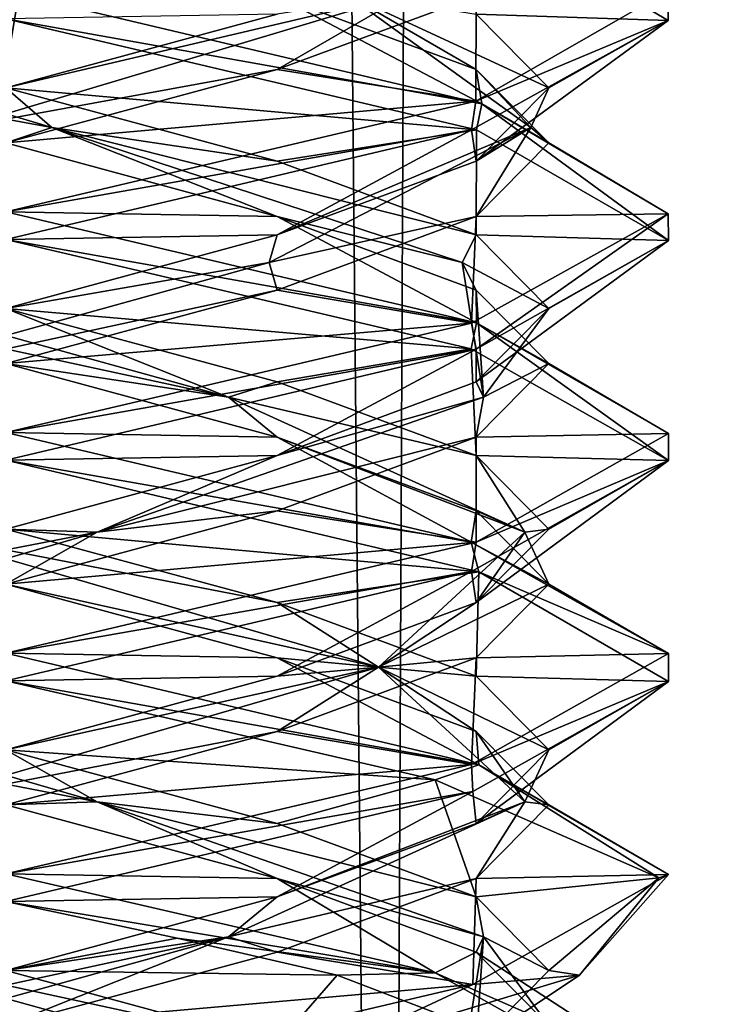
# Model space of a CAD drawing. Header units: millimetres. Extents: x -18.9 to 18.9, y -8.8 to 59.9.
# Tile 69 of 256: x 0 to 1.6, y 2.7 to 4.9. Entities that reach past the tile are written whole.
import ezdxf

# ---------------------------------------------------------------- set-up
doc = ezdxf.new("R2010")
doc.units = ezdxf.units.MM
doc.header["$LTSCALE"] = 65.185185
for name, color, linetype in [('1284', 7, 'CONTINUOUS'), ('1295', 7, 'CONTINUOUS'), ('3142', 7, 'CONTINUOUS'), ('3143', 7, 'CONTINUOUS'), ('3144', 7, 'CONTINUOUS'), ('3153', 7, 'CONTINUOUS'), ('3154', 7, 'CONTINUOUS'), ('3155', 7, 'CONTINUOUS'), ('3156', 7, 'CONTINUOUS'), ('3165', 7, 'CONTINUOUS'), ('3166', 7, 'CONTINUOUS'), ('3167', 7, 'CONTINUOUS'), ('3168', 7, 'CONTINUOUS'), ('3187', 7, 'CONTINUOUS'), ('3188', 7, 'CONTINUOUS'), ('3189', 7, 'CONTINUOUS'), ('3288', 7, 'CONTINUOUS')]:
    doc.layers.add(name, color=color, linetype=linetype)

msp = doc.modelspace()

# ---------------------------------------------------------------- linework, layer by layer
at = {"layer": '1284', "color": 7, "linetype": 'Continuous'}
for points in [[(0, 29.7897, -10.45), (0.5552, 29.6513, -10.5046), (-0.8623, -3.5, -10.5837), (0, 29.7897, -10.45)], [(-0.8623, -3.5, -10.5837), (0.5552, 29.6513, -10.5046), (0.8623, -3.5, -10.5837), (-0.8623, -3.5, -10.5837)], [(0.5552, 29.6513, -10.5046), (1.0117, 29.5867, -10.6356), (0.8623, -3.5, -10.5837), (0.5552, 29.6513, -10.5046)], [(0.8623, -3.5, -10.5837), (1.0117, 29.5867, -10.6356), (2.2698, -3.5, -11.5768), (0.8623, -3.5, -10.5837)], [(1.0117, 29.5867, -10.6356), (2.3164, 29.5009, -11.6397), (2.2698, -3.5, -11.5768), (1.0117, 29.5867, -10.6356)]]:
    msp.add_3dface(points, dxfattribs=at)
at = {"layer": '1295', "color": 7, "linetype": 'Continuous'}
for points in [[(-1.389, -3.5, 17.3445), (3.603, 26.4, 17.0228), (-2.2237, 26.4, 17.2571), (-1.389, -3.5, 17.3445)], [(-1.389, -3.5, 17.3445), (5.0224, -3.5, 16.6594), (3.603, 26.4, 17.0228), (-1.389, -3.5, 17.3445)]]:
    msp.add_3dface(points, dxfattribs=at)
at = {"layer": '3142', "color": 7, "linetype": 'Continuous'}
for points in [[(0.6147, 3.9896, -14.3647), (0, 4, -14.8), (0, 4.1562, -14.5294), (0.6147, 3.9896, -14.3647)], [(1.0538, 3.752, -14.3675), (0, 4, -14.8), (0.6147, 3.9896, -14.3647), (1.0538, 3.752, -14.3675)], [(1.0647, 3.8229, -13.9147), (1.0538, 3.752, -14.3675), (0.6147, 3.9896, -14.3647), (1.0647, 3.8229, -13.9147)], [(1.2294, 3.6562, -13.3), (1.0538, 3.752, -14.3675), (1.0647, 3.8229, -13.9147), (1.2294, 3.6562, -13.3)], [(1.5, 3.4995, -13.2977), (1.0538, 3.752, -14.3675), (1.2294, 3.6562, -13.3), (1.5, 3.4995, -13.2977)], [(1.0647, 3.4896, -12.6853), (1.5, 3.4995, -13.2977), (1.2294, 3.6562, -13.3), (1.0647, 3.4896, -12.6853)], [(0.6147, 3.3229, -12.2353), (1.0541, 3.248, -12.2329), (1.0647, 3.4896, -12.6853), (0.6147, 3.3229, -12.2353)], [(1.0541, 3.248, -12.2329), (1.5, 3.4995, -13.2977), (1.0647, 3.4896, -12.6853), (1.0541, 3.248, -12.2329)], [(0, 3.1562, -12.0706), (1.0541, 3.248, -12.2329), (0.6147, 3.3229, -12.2353), (0, 3.1562, -12.0706)], [(0, 3, -11.8), (1.0541, 3.248, -12.2329), (0, 3.1562, -12.0706), (0, 3, -11.8)]]:
    msp.add_3dface(points, dxfattribs=at)
at = {"layer": '3143', "color": 7, "linetype": 'Continuous'}
for points in [[(0.5043, 4.0799, -14.3815), (-0.6147, 4.3229, -14.3647), (-0.5966, 4.3854, -14.3334), (0.5043, 4.0799, -14.3815)], [(0.5043, 4.0799, -14.3815), (-0.5966, 4.3854, -14.3334), (0, 4.2812, -14.5294), (0.5043, 4.0799, -14.3815)], [(0, 4.1562, -14.5294), (-0.6147, 4.3229, -14.3647), (0.5043, 4.0799, -14.3815), (0, 4.1562, -14.5294)], [(0.6147, 4.1146, -14.3647), (0.5043, 4.0799, -14.3815), (0, 4.2812, -14.5294), (0.6147, 4.1146, -14.3647)], [(0.6147, 3.9896, -14.3647), (0, 4.1562, -14.5294), (0.5043, 4.0799, -14.3815), (0.6147, 3.9896, -14.3647)], [(1.0647, 3.9479, -13.9147), (0.5043, 4.0799, -14.3815), (0.6147, 4.1146, -14.3647), (1.0647, 3.9479, -13.9147)], [(1.1752, 3.7743, -13.5072), (0.6147, 3.9896, -14.3647), (0.5043, 4.0799, -14.3815), (1.1752, 3.7743, -13.5072)], [(1.1752, 3.7743, -13.5072), (0.5043, 4.0799, -14.3815), (1.0647, 3.9479, -13.9147), (1.1752, 3.7743, -13.5072)], [(1.0647, 3.8229, -13.9147), (0.6147, 3.9896, -14.3647), (1.1752, 3.7743, -13.5072), (1.0647, 3.8229, -13.9147)], [(1.2294, 3.7812, -13.3), (1.1752, 3.7743, -13.5072), (1.0647, 3.9479, -13.9147), (1.2294, 3.7812, -13.3)], [(1.2294, 3.6562, -13.3), (1.0647, 3.8229, -13.9147), (1.1752, 3.7743, -13.5072), (1.2294, 3.6562, -13.3)], [(0.8438, 3.4688, -12.4562), (1.2294, 3.6562, -13.3), (1.1752, 3.7743, -13.5072), (0.8438, 3.4688, -12.4562)], [(0.8438, 3.4688, -12.4562), (1.1752, 3.7743, -13.5072), (1.0647, 3.6146, -12.6853), (0.8438, 3.4688, -12.4562)], [(1.0647, 3.6146, -12.6853), (1.1752, 3.7743, -13.5072), (1.2294, 3.7812, -13.3), (1.0647, 3.6146, -12.6853)], [(1.0647, 3.4896, -12.6853), (1.2294, 3.6562, -13.3), (0.8438, 3.4688, -12.4562), (1.0647, 3.4896, -12.6853)], [(0.6147, 3.4479, -12.2353), (0.8438, 3.4688, -12.4562), (1.0647, 3.6146, -12.6853), (0.6147, 3.4479, -12.2353)], [(0.6147, 3.3229, -12.2353), (1.0647, 3.4896, -12.6853), (0.8438, 3.4688, -12.4562), (0.6147, 3.3229, -12.2353)], [(-0.2072, 3.1632, -12.1248), (0.6147, 3.3229, -12.2353), (0.8438, 3.4688, -12.4562), (-0.2072, 3.1632, -12.1248)], [(-0.2072, 3.1632, -12.1248), (0.8438, 3.4688, -12.4562), (0, 3.2812, -12.0706), (-0.2072, 3.1632, -12.1248)], [(0, 3.2812, -12.0706), (0.8438, 3.4688, -12.4562), (0.6147, 3.4479, -12.2353), (0, 3.2812, -12.0706)], [(0, 3.1562, -12.0706), (0.6147, 3.3229, -12.2353), (-0.2072, 3.1632, -12.1248), (0, 3.1562, -12.0706)]]:
    msp.add_3dface(points, dxfattribs=at)
at = {"layer": '3144', "color": 7, "linetype": 'Continuous'}
for points in [[(0, 4.2812, -14.5294), (0, 4.4375, -14.8), (1.0538, 4.1895, -14.3675), (0, 4.2812, -14.5294)], [(0.6147, 4.1146, -14.3647), (0, 4.2812, -14.5294), (1.0538, 4.1895, -14.3675), (0.6147, 4.1146, -14.3647)], [(1.0647, 3.9479, -13.9147), (0.6147, 4.1146, -14.3647), (1.0538, 4.1895, -14.3675), (1.0647, 3.9479, -13.9147)], [(1.5, 3.937, -13.2977), (1.0647, 3.9479, -13.9147), (1.0538, 4.1895, -14.3675), (1.5, 3.937, -13.2977)], [(1.0541, 3.6855, -12.2329), (1.0647, 3.6146, -12.6853), (1.5, 3.937, -13.2977), (1.0541, 3.6855, -12.2329)], [(1.2294, 3.7812, -13.3), (1.0647, 3.9479, -13.9147), (1.5, 3.937, -13.2977), (1.2294, 3.7812, -13.3)], [(1.0647, 3.6146, -12.6853), (1.2294, 3.7812, -13.3), (1.5, 3.937, -13.2977), (1.0647, 3.6146, -12.6853)], [(0, 3.4375, -11.8), (0.6147, 3.4479, -12.2353), (1.0541, 3.6855, -12.2329), (0, 3.4375, -11.8)], [(0.6147, 3.4479, -12.2353), (1.0647, 3.6146, -12.6853), (1.0541, 3.6855, -12.2329), (0.6147, 3.4479, -12.2353)], [(0, 3.4375, -11.8), (0, 3.2812, -12.0706), (0.6147, 3.4479, -12.2353), (0, 3.4375, -11.8)]]:
    msp.add_3dface(points, dxfattribs=at)
at = {"layer": '3153', "color": 7, "linetype": 'Continuous'}
msp.add_3dface([(1.4786, 2.4914, -13.5527), (0.6147, 2.6146, -14.3647), (0.75, 2.7708, -14.599), (1.4786, 2.4914, -13.5527)], dxfattribs=at)
at = {"layer": '3154', "color": 7, "linetype": 'Continuous'}
for points in [[(0.6147, 4.4896, -14.3647), (0, 4.5, -14.8), (0, 4.6562, -14.5294), (0.6147, 4.4896, -14.3647)], [(0, 4.5, -14.8), (0.6147, 4.4896, -14.3647), (1.0655, 4.2486, -14.3558), (0, 4.5, -14.8)], [(0.6147, 4.4896, -14.3647), (1.0647, 4.3229, -13.9147), (1.0655, 4.2486, -14.3558), (0.6147, 4.4896, -14.3647)], [(1.0647, 4.3229, -13.9147), (1.2294, 4.1562, -13.3), (1.0655, 4.2486, -14.3558), (1.0647, 4.3229, -13.9147)], [(1.0655, 4.2486, -14.3558), (1.2294, 4.1562, -13.3), (1.5, 3.9975, -13.2881), (1.0655, 4.2486, -14.3558)], [(1.2294, 4.1562, -13.3), (1.0647, 3.9896, -12.6853), (1.5, 3.9975, -13.2881), (1.2294, 4.1562, -13.3)], [(1.5, 3.9975, -13.2881), (1.0647, 3.9896, -12.6853), (1.0652, 3.7514, -12.2439), (1.5, 3.9975, -13.2881)], [(1.0647, 3.9896, -12.6853), (0.6147, 3.8229, -12.2353), (1.0652, 3.7514, -12.2439), (1.0647, 3.9896, -12.6853)], [(0.6147, 3.8229, -12.2353), (0, 3.6562, -12.0706), (1.0652, 3.7514, -12.2439), (0.6147, 3.8229, -12.2353)], [(0, 3.6562, -12.0706), (0, 3.5, -11.8), (1.0652, 3.7514, -12.2439), (0, 3.6562, -12.0706)]]:
    msp.add_3dface(points, dxfattribs=at)
at = {"layer": '3155', "color": 7, "linetype": 'Continuous'}
for points in [[(0.104, 4.691, -14.4887), (-0.6147, 4.8229, -14.3647), (-0.9141, 4.9965, -14.067), (0.104, 4.691, -14.4887)], [(0.104, 4.691, -14.4887), (-0.9141, 4.9965, -14.067), (0, 4.7812, -14.5294), (0.104, 4.691, -14.4887)], [(0, 4.6562, -14.5294), (-0.6147, 4.8229, -14.3647), (0.104, 4.691, -14.4887), (0, 4.6562, -14.5294)], [(0.6147, 4.6146, -14.3647), (0.104, 4.691, -14.4887), (0, 4.7812, -14.5294), (0.6147, 4.6146, -14.3647)], [(0.6147, 4.4896, -14.3647), (0, 4.6562, -14.5294), (0.104, 4.691, -14.4887), (0.6147, 4.4896, -14.3647)], [(1.0334, 4.3854, -13.8966), (0.6147, 4.4896, -14.3647), (0.104, 4.691, -14.4887), (1.0334, 4.3854, -13.8966)], [(1.0334, 4.3854, -13.8966), (0.104, 4.691, -14.4887), (1.0647, 4.4479, -13.9147), (1.0334, 4.3854, -13.8966)], [(1.0647, 4.4479, -13.9147), (0.104, 4.691, -14.4887), (0.6147, 4.6146, -14.3647), (1.0647, 4.4479, -13.9147)], [(1.0647, 4.3229, -13.9147), (0.6147, 4.4896, -14.3647), (1.0334, 4.3854, -13.8966), (1.0647, 4.3229, -13.9147)], [(1.2294, 4.2812, -13.3), (1.0334, 4.3854, -13.8966), (1.0647, 4.4479, -13.9147), (1.2294, 4.2812, -13.3)], [(1.0815, 4.0799, -12.7957), (1.0647, 4.3229, -13.9147), (1.0334, 4.3854, -13.8966), (1.0815, 4.0799, -12.7957)], [(1.0815, 4.0799, -12.7957), (1.0334, 4.3854, -13.8966), (1.2294, 4.2812, -13.3), (1.0815, 4.0799, -12.7957)], [(1.2294, 4.1562, -13.3), (1.0647, 4.3229, -13.9147), (1.0815, 4.0799, -12.7957), (1.2294, 4.1562, -13.3)], [(1.0647, 4.1146, -12.6853), (1.0815, 4.0799, -12.7957), (1.2294, 4.2812, -13.3), (1.0647, 4.1146, -12.6853)], [(1.0647, 3.9896, -12.6853), (1.2294, 4.1562, -13.3), (1.0815, 4.0799, -12.7957), (1.0647, 3.9896, -12.6853)], [(0.6147, 3.9479, -12.2353), (1.0815, 4.0799, -12.7957), (1.0647, 4.1146, -12.6853), (0.6147, 3.9479, -12.2353)], [(0.2072, 3.7743, -12.1248), (1.0647, 3.9896, -12.6853), (1.0815, 4.0799, -12.7957), (0.2072, 3.7743, -12.1248)], [(0.2072, 3.7743, -12.1248), (1.0815, 4.0799, -12.7957), (0.6147, 3.9479, -12.2353), (0.2072, 3.7743, -12.1248)], [(0.6147, 3.8229, -12.2353), (1.0647, 3.9896, -12.6853), (0.2072, 3.7743, -12.1248), (0.6147, 3.8229, -12.2353)], [(0, 3.7812, -12.0706), (0.2072, 3.7743, -12.1248), (0.6147, 3.9479, -12.2353), (0, 3.7812, -12.0706)], [(0, 3.6562, -12.0706), (0.6147, 3.8229, -12.2353), (0.2072, 3.7743, -12.1248), (0, 3.6562, -12.0706)], [(-0.8438, 3.4688, -12.4562), (0, 3.6562, -12.0706), (0.2072, 3.7743, -12.1248), (-0.8438, 3.4688, -12.4562)], [(-0.8438, 3.4688, -12.4562), (0.2072, 3.7743, -12.1248), (-0.6147, 3.6146, -12.2353), (-0.8438, 3.4688, -12.4562)], [(-0.6147, 3.6146, -12.2353), (0.2072, 3.7743, -12.1248), (0, 3.7812, -12.0706), (-0.6147, 3.6146, -12.2353)], [(0.6147, 2.6146, -14.3647), (0.5966, 2.5521, -14.3334), (-0.5043, 2.8576, -14.3815), (0.6147, 2.6146, -14.3647)], [(0.5966, 2.5521, -14.3334), (0, 2.6562, -14.5294), (-0.5043, 2.8576, -14.3815), (0.5966, 2.5521, -14.3334)], [(0.6147, 2.6146, -14.3647), (-0.5043, 2.8576, -14.3815), (0, 2.7812, -14.5294), (0.6147, 2.6146, -14.3647)]]:
    msp.add_3dface(points, dxfattribs=at)
at = {"layer": '3156', "color": 7, "linetype": 'Continuous'}
for points in [[(0, 4.7812, -14.5294), (0, 4.9375, -14.8), (1.0656, 4.686, -14.3557), (0, 4.7812, -14.5294)], [(0.6147, 4.6146, -14.3647), (0, 4.7812, -14.5294), (1.0656, 4.686, -14.3557), (0.6147, 4.6146, -14.3647)], [(1.0647, 4.4479, -13.9147), (0.6147, 4.6146, -14.3647), (1.0656, 4.686, -14.3557), (1.0647, 4.4479, -13.9147)], [(1.5, 4.435, -13.2881), (1.0647, 4.4479, -13.9147), (1.0656, 4.686, -14.3557), (1.5, 4.435, -13.2881)], [(1.2294, 4.2812, -13.3), (1.0647, 4.4479, -13.9147), (1.5, 4.435, -13.2881), (1.2294, 4.2812, -13.3)], [(1.0647, 4.1146, -12.6853), (1.2294, 4.2812, -13.3), (1.5, 4.435, -13.2881), (1.0647, 4.1146, -12.6853)], [(1.0652, 4.1889, -12.2439), (1.0647, 4.1146, -12.6853), (1.5, 4.435, -13.2881), (1.0652, 4.1889, -12.2439)], [(0, 3.9375, -11.8), (0.6147, 3.9479, -12.2353), (1.0652, 4.1889, -12.2439), (0, 3.9375, -11.8)], [(0.6147, 3.9479, -12.2353), (1.0647, 4.1146, -12.6853), (1.0652, 4.1889, -12.2439), (0.6147, 3.9479, -12.2353)], [(0, 3.9375, -11.8), (0, 3.7812, -12.0706), (0.6147, 3.9479, -12.2353), (0, 3.9375, -11.8)], [(0, 2.7812, -14.5294), (0, 2.9375, -14.8), (0.3882, 2.8542, -14.7489), (0, 2.7812, -14.5294)], [(0.75, 2.7708, -14.599), (0, 2.7812, -14.5294), (0.3882, 2.8542, -14.7489), (0.75, 2.7708, -14.599)], [(0.75, 2.7708, -14.599), (0.6147, 2.6146, -14.3647), (0, 2.7812, -14.5294), (0.75, 2.7708, -14.599)]]:
    msp.add_3dface(points, dxfattribs=at)
at = {"layer": '3165', "color": 7, "linetype": 'Continuous'}
msp.add_3dface([(0.7427, 2.6024, -11.9968), (1.0647, 2.6146, -12.6853), (1.299, 2.7708, -12.55), (0.7427, 2.6024, -11.9968)], dxfattribs=at)
at = {"layer": '3166', "color": 7, "linetype": 'Continuous'}
for points in [[(1.0774, 4.7449, -14.3436), (0, 5, -14.8), (0.6147, 4.9896, -14.3647), (1.0774, 4.7449, -14.3436)], [(1.0647, 4.8229, -13.9147), (1.0774, 4.7449, -14.3436), (0.6147, 4.9896, -14.3647), (1.0647, 4.8229, -13.9147)], [(1.2294, 4.6562, -13.3), (1.0774, 4.7449, -14.3436), (1.0647, 4.8229, -13.9147), (1.2294, 4.6562, -13.3)], [(1.4999, 4.4958, -13.2804), (1.0774, 4.7449, -14.3436), (1.2294, 4.6562, -13.3), (1.4999, 4.4958, -13.2804)], [(1.0647, 4.4896, -12.6853), (1.4999, 4.4958, -13.2804), (1.2294, 4.6562, -13.3), (1.0647, 4.4896, -12.6853)], [(0.6147, 4.3229, -12.2353), (1.0543, 4.2481, -12.233), (1.0647, 4.4896, -12.6853), (0.6147, 4.3229, -12.2353)], [(1.0543, 4.2481, -12.233), (1.4999, 4.4958, -13.2804), (1.0647, 4.4896, -12.6853), (1.0543, 4.2481, -12.233)], [(0, 4.1562, -12.0706), (1.0543, 4.2481, -12.233), (0.6147, 4.3229, -12.2353), (0, 4.1562, -12.0706)], [(0, 4, -11.8), (1.0543, 4.2481, -12.233), (0, 4.1562, -12.0706), (0, 4, -11.8)], [(0.6147, 2.9896, -14.3647), (0, 3, -14.8), (0, 3.1562, -14.5294), (0.6147, 2.9896, -14.3647)], [(0.9721, 2.7756, -14.4424), (0, 3, -14.8), (0.6147, 2.9896, -14.3647), (0.9721, 2.7756, -14.4424)], [(1.0647, 2.8229, -13.9147), (0.9721, 2.7756, -14.4424), (0.6147, 2.9896, -14.3647), (1.0647, 2.8229, -13.9147)], [(1.4786, 2.5538, -13.5523), (0.9721, 2.7756, -14.4424), (1.0647, 2.8229, -13.9147), (1.4786, 2.5538, -13.5523)], [(1.2294, 2.6562, -13.3), (1.4786, 2.5538, -13.5523), (1.0647, 2.8229, -13.9147), (1.2294, 2.6562, -13.3)]]:
    msp.add_3dface(points, dxfattribs=at)
at = {"layer": '3167', "color": 7, "linetype": 'Continuous'}
for points in [[(1.0647, 4.8229, -13.9147), (0.6147, 4.9896, -14.3647), (0.767, 4.9965, -14.2141), (1.0647, 4.8229, -13.9147)], [(1.1887, 4.691, -13.196), (1.0647, 4.8229, -13.9147), (0.767, 4.9965, -14.2141), (1.1887, 4.691, -13.196)], [(1.1887, 4.691, -13.196), (0.767, 4.9965, -14.2141), (1.2294, 4.7812, -13.3), (1.1887, 4.691, -13.196)], [(1.2294, 4.7812, -13.3), (0.767, 4.9965, -14.2141), (1.0647, 4.9479, -13.9147), (1.2294, 4.7812, -13.3)], [(1.2294, 4.6562, -13.3), (1.0647, 4.8229, -13.9147), (1.1887, 4.691, -13.196), (1.2294, 4.6562, -13.3)], [(1.0647, 4.6146, -12.6853), (1.1887, 4.691, -13.196), (1.2294, 4.7812, -13.3), (1.0647, 4.6146, -12.6853)], [(0.5966, 4.3854, -12.2666), (1.0647, 4.4896, -12.6853), (1.1887, 4.691, -13.196), (0.5966, 4.3854, -12.2666)], [(0.5966, 4.3854, -12.2666), (1.1887, 4.691, -13.196), (0.6147, 4.4479, -12.2353), (0.5966, 4.3854, -12.2666)], [(0.6147, 4.4479, -12.2353), (1.1887, 4.691, -13.196), (1.0647, 4.6146, -12.6853), (0.6147, 4.4479, -12.2353)], [(1.0647, 4.4896, -12.6853), (1.2294, 4.6562, -13.3), (1.1887, 4.691, -13.196), (1.0647, 4.4896, -12.6853)], [(0.6147, 4.3229, -12.2353), (1.0647, 4.4896, -12.6853), (0.5966, 4.3854, -12.2666), (0.6147, 4.3229, -12.2353)], [(0, 4.2812, -12.0706), (0.5966, 4.3854, -12.2666), (0.6147, 4.4479, -12.2353), (0, 4.2812, -12.0706)], [(-0.5043, 4.0799, -12.2185), (0.6147, 4.3229, -12.2353), (0.5966, 4.3854, -12.2666), (-0.5043, 4.0799, -12.2185)], [(-0.5043, 4.0799, -12.2185), (0.5966, 4.3854, -12.2666), (0, 4.2812, -12.0706), (-0.5043, 4.0799, -12.2185)], [(0, 4.1562, -12.0706), (0.6147, 4.3229, -12.2353), (-0.5043, 4.0799, -12.2185), (0, 4.1562, -12.0706)], [(0.2072, 3.1632, -14.4752), (-0.6147, 3.3229, -14.3647), (-0.8438, 3.4688, -14.1438), (0.2072, 3.1632, -14.4752)], [(0.2072, 3.1632, -14.4752), (-0.8438, 3.4688, -14.1438), (0, 3.2812, -14.5294), (0.2072, 3.1632, -14.4752)], [(0, 3.1562, -14.5294), (-0.6147, 3.3229, -14.3647), (0.2072, 3.1632, -14.4752), (0, 3.1562, -14.5294)], [(0.6147, 3.1146, -14.3647), (0.2072, 3.1632, -14.4752), (0, 3.2812, -14.5294), (0.6147, 3.1146, -14.3647)], [(0.6147, 2.9896, -14.3647), (0, 3.1562, -14.5294), (0.2072, 3.1632, -14.4752), (0.6147, 2.9896, -14.3647)], [(1.0815, 2.8576, -13.8043), (0.6147, 2.9896, -14.3647), (0.2072, 3.1632, -14.4752), (1.0815, 2.8576, -13.8043)], [(1.0815, 2.8576, -13.8043), (0.2072, 3.1632, -14.4752), (1.0647, 2.9479, -13.9147), (1.0815, 2.8576, -13.8043)], [(1.0647, 2.9479, -13.9147), (0.2072, 3.1632, -14.4752), (0.6147, 3.1146, -14.3647), (1.0647, 2.9479, -13.9147)], [(1.0647, 2.8229, -13.9147), (0.6147, 2.9896, -14.3647), (1.0815, 2.8576, -13.8043), (1.0647, 2.8229, -13.9147)], [(1.2294, 2.7812, -13.3), (1.0815, 2.8576, -13.8043), (1.0647, 2.9479, -13.9147), (1.2294, 2.7812, -13.3)], [(1.0647, 2.6146, -12.6853), (1.0334, 2.5521, -12.7034), (1.0815, 2.8576, -13.8043), (1.0647, 2.6146, -12.6853)], [(1.0334, 2.5521, -12.7034), (1.2294, 2.6562, -13.3), (1.0815, 2.8576, -13.8043), (1.0334, 2.5521, -12.7034)], [(1.0647, 2.6146, -12.6853), (1.0815, 2.8576, -13.8043), (1.2294, 2.7812, -13.3), (1.0647, 2.6146, -12.6853)], [(1.2294, 2.6562, -13.3), (1.0647, 2.8229, -13.9147), (1.0815, 2.8576, -13.8043), (1.2294, 2.6562, -13.3)]]:
    msp.add_3dface(points, dxfattribs=at)
at = {"layer": '3168', "color": 7, "linetype": 'Continuous'}
for points in [[(1.4999, 4.9333, -13.2804), (1.0647, 4.9479, -13.9147), (1.0774, 5.1824, -14.3436), (1.4999, 4.9333, -13.2804)], [(1.0543, 4.6856, -12.233), (1.0647, 4.6146, -12.6853), (1.4999, 4.9333, -13.2804), (1.0543, 4.6856, -12.233)], [(1.2294, 4.7812, -13.3), (1.0647, 4.9479, -13.9147), (1.4999, 4.9333, -13.2804), (1.2294, 4.7812, -13.3)], [(1.0647, 4.6146, -12.6853), (1.2294, 4.7812, -13.3), (1.4999, 4.9333, -13.2804), (1.0647, 4.6146, -12.6853)], [(0, 4.4375, -11.8), (0.6147, 4.4479, -12.2353), (1.0543, 4.6856, -12.233), (0, 4.4375, -11.8)], [(0.6147, 4.4479, -12.2353), (1.0647, 4.6146, -12.6853), (1.0543, 4.6856, -12.233), (0.6147, 4.4479, -12.2353)], [(0, 4.4375, -11.8), (0, 4.2812, -12.0706), (0.6147, 4.4479, -12.2353), (0, 4.4375, -11.8)], [(0, 3.2812, -14.5294), (0, 3.4375, -14.8), (0.9721, 3.2131, -14.4424), (0, 3.2812, -14.5294)], [(0.6147, 3.1146, -14.3647), (0, 3.2812, -14.5294), (0.9721, 3.2131, -14.4424), (0.6147, 3.1146, -14.3647)], [(1.0647, 2.9479, -13.9147), (0.6147, 3.1146, -14.3647), (0.9721, 3.2131, -14.4424), (1.0647, 2.9479, -13.9147)], [(1.4786, 2.9913, -13.5523), (1.0647, 2.9479, -13.9147), (0.9721, 3.2131, -14.4424), (1.4786, 2.9913, -13.5523)], [(1.2294, 2.7812, -13.3), (1.0647, 2.9479, -13.9147), (1.4786, 2.9913, -13.5523), (1.2294, 2.7812, -13.3)], [(1.299, 2.7708, -12.55), (1.2294, 2.7812, -13.3), (1.4786, 2.9913, -13.5523), (1.299, 2.7708, -12.55)], [(1.299, 2.7708, -12.55), (1.0647, 2.6146, -12.6853), (1.2294, 2.7812, -13.3), (1.299, 2.7708, -12.55)]]:
    msp.add_3dface(points, dxfattribs=at)
at = {"layer": '3187', "color": 7, "linetype": 'Continuous'}
for points in [[(1.5, 5.0018, -13.3084), (1.0647, 4.9896, -12.6853), (1.0639, 4.751, -12.2426), (1.5, 5.0018, -13.3084)], [(1.0647, 4.9896, -12.6853), (0.6147, 4.8229, -12.2353), (1.0639, 4.751, -12.2426), (1.0647, 4.9896, -12.6853)], [(0.6147, 4.8229, -12.2353), (0, 4.6562, -12.0706), (1.0639, 4.751, -12.2426), (0.6147, 4.8229, -12.2353)], [(0, 4.6562, -12.0706), (0, 4.5, -11.8), (1.0639, 4.751, -12.2426), (0, 4.6562, -12.0706)], [(0.6147, 3.4896, -14.3647), (0, 3.5, -14.8), (0, 3.6562, -14.5294), (0.6147, 3.4896, -14.3647)], [(0, 3.5, -14.8), (0.6147, 3.4896, -14.3647), (1.0711, 3.2468, -14.3501), (0, 3.5, -14.8)], [(0.6147, 3.4896, -14.3647), (1.0647, 3.3229, -13.9147), (1.0711, 3.2468, -14.3501), (0.6147, 3.4896, -14.3647)], [(1.0647, 3.3229, -13.9147), (1.2294, 3.1562, -13.3), (1.0711, 3.2468, -14.3501), (1.0647, 3.3229, -13.9147)], [(1.0711, 3.2468, -14.3501), (1.2294, 3.1562, -13.3), (1.5, 2.9987, -13.2937), (1.0711, 3.2468, -14.3501)], [(1.2294, 3.1562, -13.3), (1.0647, 2.9896, -12.6853), (1.5, 2.9987, -13.2937), (1.2294, 3.1562, -13.3)], [(1.0647, 2.9896, -12.6853), (0.6147, 2.8229, -12.2353), (1.0576, 2.7491, -12.2363), (1.0647, 2.9896, -12.6853)], [(1.5, 2.9987, -13.2937), (1.0647, 2.9896, -12.6853), (1.0576, 2.7491, -12.2363), (1.5, 2.9987, -13.2937)], [(0.6147, 2.8229, -12.2353), (0, 2.6562, -12.0706), (1.0576, 2.7491, -12.2363), (0.6147, 2.8229, -12.2353)], [(0, 2.6562, -12.0706), (0, 2.5, -11.8), (1.0576, 2.7491, -12.2363), (0, 2.6562, -12.0706)]]:
    msp.add_3dface(points, dxfattribs=at)
at = {"layer": '3188', "color": 7, "linetype": 'Continuous'}
for points in [[(-0.104, 4.691, -12.1113), (0.6147, 4.8229, -12.2353), (0.9141, 4.9965, -12.533), (-0.104, 4.691, -12.1113)], [(-0.104, 4.691, -12.1113), (0.9141, 4.9965, -12.533), (0, 4.7812, -12.0706), (-0.104, 4.691, -12.1113)], [(0, 4.7812, -12.0706), (0.9141, 4.9965, -12.533), (0.6147, 4.9479, -12.2353), (0, 4.7812, -12.0706)], [(0.6147, 4.8229, -12.2353), (1.0647, 4.9896, -12.6853), (0.9141, 4.9965, -12.533), (0.6147, 4.8229, -12.2353)], [(0, 4.6562, -12.0706), (0.6147, 4.8229, -12.2353), (-0.104, 4.691, -12.1113), (0, 4.6562, -12.0706)], [(0.6147, 3.6146, -14.3647), (-0.2072, 3.7743, -14.4752), (0, 3.7812, -14.5294), (0.6147, 3.6146, -14.3647)], [(0.8438, 3.4688, -14.1438), (0, 3.6562, -14.5294), (-0.2072, 3.7743, -14.4752), (0.8438, 3.4688, -14.1438)], [(0.8438, 3.4688, -14.1438), (-0.2072, 3.7743, -14.4752), (0.6147, 3.6146, -14.3647), (0.8438, 3.4688, -14.1438)], [(0.6147, 3.4896, -14.3647), (0, 3.6562, -14.5294), (0.8438, 3.4688, -14.1438), (0.6147, 3.4896, -14.3647)], [(1.0647, 3.4479, -13.9147), (0.8438, 3.4688, -14.1438), (0.6147, 3.6146, -14.3647), (1.0647, 3.4479, -13.9147)], [(1.0647, 3.3229, -13.9147), (0.6147, 3.4896, -14.3647), (0.8438, 3.4688, -14.1438), (1.0647, 3.3229, -13.9147)], [(1.1752, 3.1632, -13.0928), (1.0647, 3.3229, -13.9147), (0.8438, 3.4688, -14.1438), (1.1752, 3.1632, -13.0928)], [(1.1752, 3.1632, -13.0928), (0.8438, 3.4688, -14.1438), (1.2294, 3.2812, -13.3), (1.1752, 3.1632, -13.0928)], [(1.2294, 3.2812, -13.3), (0.8438, 3.4688, -14.1438), (1.0647, 3.4479, -13.9147), (1.2294, 3.2812, -13.3)], [(1.2294, 3.1562, -13.3), (1.0647, 3.3229, -13.9147), (1.1752, 3.1632, -13.0928), (1.2294, 3.1562, -13.3)], [(1.0647, 3.1146, -12.6853), (1.1752, 3.1632, -13.0928), (1.2294, 3.2812, -13.3), (1.0647, 3.1146, -12.6853)], [(0.5043, 2.8576, -12.2185), (1.0647, 2.9896, -12.6853), (1.1752, 3.1632, -13.0928), (0.5043, 2.8576, -12.2185)], [(0.5043, 2.8576, -12.2185), (1.1752, 3.1632, -13.0928), (0.6147, 2.9479, -12.2353), (0.5043, 2.8576, -12.2185)], [(0.6147, 2.9479, -12.2353), (1.1752, 3.1632, -13.0928), (1.0647, 3.1146, -12.6853), (0.6147, 2.9479, -12.2353)], [(1.0647, 2.9896, -12.6853), (1.2294, 3.1562, -13.3), (1.1752, 3.1632, -13.0928), (1.0647, 2.9896, -12.6853)], [(0.6147, 2.8229, -12.2353), (1.0647, 2.9896, -12.6853), (0.5043, 2.8576, -12.2185), (0.6147, 2.8229, -12.2353)], [(0, 2.7812, -12.0706), (0.5043, 2.8576, -12.2185), (0.6147, 2.9479, -12.2353), (0, 2.7812, -12.0706)], [(-0.6147, 2.6146, -12.2353), (-0.5966, 2.5521, -12.2666), (0.5043, 2.8576, -12.2185), (-0.6147, 2.6146, -12.2353)], [(-0.6147, 2.6146, -12.2353), (0.5043, 2.8576, -12.2185), (0, 2.7812, -12.0706), (-0.6147, 2.6146, -12.2353)], [(-0.5966, 2.5521, -12.2666), (0, 2.6562, -12.0706), (0.5043, 2.8576, -12.2185), (-0.5966, 2.5521, -12.2666)], [(0, 2.6562, -12.0706), (0.6147, 2.8229, -12.2353), (0.5043, 2.8576, -12.2185), (0, 2.6562, -12.0706)]]:
    msp.add_3dface(points, dxfattribs=at)
at = {"layer": '3189', "color": 7, "linetype": 'Continuous'}
for points in [[(0, 4.9375, -11.8), (0, 4.7812, -12.0706), (0.6147, 4.9479, -12.2353), (0, 4.9375, -11.8)], [(0, 3.7812, -14.5294), (0, 3.9375, -14.8), (1.0711, 3.6843, -14.3501), (0, 3.7812, -14.5294)], [(0.6147, 3.6146, -14.3647), (0, 3.7812, -14.5294), (1.0711, 3.6843, -14.3501), (0.6147, 3.6146, -14.3647)], [(1.0647, 3.4479, -13.9147), (0.6147, 3.6146, -14.3647), (1.0711, 3.6843, -14.3501), (1.0647, 3.4479, -13.9147)], [(1.5, 3.4362, -13.2937), (1.0647, 3.4479, -13.9147), (1.0711, 3.6843, -14.3501), (1.5, 3.4362, -13.2937)], [(1.0576, 3.1866, -12.2363), (1.0647, 3.1146, -12.6853), (1.5, 3.4362, -13.2937), (1.0576, 3.1866, -12.2363)], [(1.2294, 3.2812, -13.3), (1.0647, 3.4479, -13.9147), (1.5, 3.4362, -13.2937), (1.2294, 3.2812, -13.3)], [(1.0647, 3.1146, -12.6853), (1.2294, 3.2812, -13.3), (1.5, 3.4362, -13.2937), (1.0647, 3.1146, -12.6853)], [(0, 2.9375, -11.8), (0.6147, 2.9479, -12.2353), (1.0576, 3.1866, -12.2363), (0, 2.9375, -11.8)], [(0.6147, 2.9479, -12.2353), (1.0647, 3.1146, -12.6853), (1.0576, 3.1866, -12.2363), (0.6147, 2.9479, -12.2353)], [(0, 2.9375, -11.8), (0, 2.7812, -12.0706), (0.6147, 2.9479, -12.2353), (0, 2.9375, -11.8)]]:
    msp.add_3dface(points, dxfattribs=at)
at = {"layer": '3288', "color": 7, "linetype": 'Continuous'}
for points in [[(1.4999, 4.9333, -13.2804), (1.0774, 5.1824, -14.3436), (1.5, 5.0018, -13.3084), (1.4999, 4.9333, -13.2804)], [(0, 4.9375, -14.8), (0, 5, -14.8), (1.0774, 4.7449, -14.3436), (0, 4.9375, -14.8)], [(1.4999, 4.9333, -13.2804), (1.5, 5.0018, -13.3084), (1.0639, 4.751, -12.2426), (1.4999, 4.9333, -13.2804)], [(1.0656, 4.686, -14.3557), (0, 4.9375, -14.8), (1.0774, 4.7449, -14.3436), (1.0656, 4.686, -14.3557)], [(1.0543, 4.6856, -12.233), (1.4999, 4.9333, -13.2804), (1.0639, 4.751, -12.2426), (1.0543, 4.6856, -12.233)], [(0, 4.5, -11.8), (1.0543, 4.6856, -12.233), (1.0639, 4.751, -12.2426), (0, 4.5, -11.8)], [(1.5, 4.435, -13.2881), (1.0656, 4.686, -14.3557), (1.0774, 4.7449, -14.3436), (1.5, 4.435, -13.2881)], [(1.5, 4.435, -13.2881), (1.0774, 4.7449, -14.3436), (1.4999, 4.4958, -13.2804), (1.5, 4.435, -13.2881)], [(0, 4.5, -11.8), (0, 4.4375, -11.8), (1.0543, 4.6856, -12.233), (0, 4.5, -11.8)], [(0, 4.4375, -14.8), (0, 4.5, -14.8), (1.0655, 4.2486, -14.3558), (0, 4.4375, -14.8)], [(1.0652, 4.1889, -12.2439), (1.4999, 4.4958, -13.2804), (1.0543, 4.2481, -12.233), (1.0652, 4.1889, -12.2439)], [(1.0652, 4.1889, -12.2439), (1.5, 4.435, -13.2881), (1.4999, 4.4958, -13.2804), (1.0652, 4.1889, -12.2439)], [(1.0538, 4.1895, -14.3675), (0, 4.4375, -14.8), (1.0655, 4.2486, -14.3558), (1.0538, 4.1895, -14.3675)], [(0, 4, -11.8), (1.0652, 4.1889, -12.2439), (1.0543, 4.2481, -12.233), (0, 4, -11.8)], [(1.5, 3.937, -13.2977), (1.0538, 4.1895, -14.3675), (1.0655, 4.2486, -14.3558), (1.5, 3.937, -13.2977)], [(1.5, 3.937, -13.2977), (1.0655, 4.2486, -14.3558), (1.5, 3.9975, -13.2881), (1.5, 3.937, -13.2977)], [(0, 4, -11.8), (0, 3.9375, -11.8), (1.0652, 4.1889, -12.2439), (0, 4, -11.8)], [(0, 3.9375, -14.8), (0, 4, -14.8), (1.0538, 3.752, -14.3675), (0, 3.9375, -14.8)], [(1.5, 3.937, -13.2977), (1.5, 3.9975, -13.2881), (1.0652, 3.7514, -12.2439), (1.5, 3.937, -13.2977)], [(0, 3.9375, -14.8), (1.0538, 3.752, -14.3675), (1.0711, 3.6843, -14.3501), (0, 3.9375, -14.8)], [(1.0541, 3.6855, -12.2329), (1.5, 3.937, -13.2977), (1.0652, 3.7514, -12.2439), (1.0541, 3.6855, -12.2329)], [(0, 3.5, -11.8), (1.0541, 3.6855, -12.2329), (1.0652, 3.7514, -12.2439), (0, 3.5, -11.8)], [(1.0538, 3.752, -14.3675), (1.5, 3.4995, -13.2977), (1.0711, 3.6843, -14.3501), (1.0538, 3.752, -14.3675)], [(0, 3.5, -11.8), (0, 3.4375, -11.8), (1.0541, 3.6855, -12.2329), (0, 3.5, -11.8)], [(1.5, 3.4995, -13.2977), (1.5, 3.4362, -13.2937), (1.0711, 3.6843, -14.3501), (1.5, 3.4995, -13.2977)], [(0, 3.4375, -14.8), (0, 3.5, -14.8), (1.0711, 3.2468, -14.3501), (0, 3.4375, -14.8)], [(1.5, 3.4995, -13.2977), (1.0541, 3.248, -12.2329), (1.5, 3.4362, -13.2937), (1.5, 3.4995, -13.2977)], [(0.9721, 3.2131, -14.4424), (0, 3.4375, -14.8), (1.0711, 3.2468, -14.3501), (0.9721, 3.2131, -14.4424)], [(1.0541, 3.248, -12.2329), (1.0576, 3.1866, -12.2363), (1.5, 3.4362, -13.2937), (1.0541, 3.248, -12.2329)], [(1.0541, 3.248, -12.2329), (0, 3, -11.8), (1.0576, 3.1866, -12.2363), (1.0541, 3.248, -12.2329)], [(1.4786, 2.9913, -13.5523), (0.9721, 3.2131, -14.4424), (1.0711, 3.2468, -14.3501), (1.4786, 2.9913, -13.5523)], [(1.4786, 2.9913, -13.5523), (1.0711, 3.2468, -14.3501), (1.5, 2.9987, -13.2937), (1.4786, 2.9913, -13.5523)], [(0, 3, -11.8), (0, 2.9375, -11.8), (1.0576, 3.1866, -12.2363), (0, 3, -11.8)], [(0, 2.9375, -14.8), (0, 3, -14.8), (0.9721, 2.7756, -14.4424), (0, 2.9375, -14.8)], [(1.299, 2.7708, -12.55), (1.5, 2.9987, -13.2937), (1.0576, 2.7491, -12.2363), (1.299, 2.7708, -12.55)], [(1.299, 2.7708, -12.55), (1.4786, 2.9913, -13.5523), (1.5, 2.9987, -13.2937), (1.299, 2.7708, -12.55)], [(0.3882, 2.8542, -14.7489), (0, 2.9375, -14.8), (0.9721, 2.7756, -14.4424), (0.3882, 2.8542, -14.7489)], [(0.75, 2.7708, -14.599), (0.3882, 2.8542, -14.7489), (0.9721, 2.7756, -14.4424), (0.75, 2.7708, -14.599)], [(0.7427, 2.6024, -11.9968), (1.299, 2.7708, -12.55), (1.0576, 2.7491, -12.2363), (0.7427, 2.6024, -11.9968)], [(1.4786, 2.4914, -13.5527), (0.75, 2.7708, -14.599), (0.9721, 2.7756, -14.4424), (1.4786, 2.4914, -13.5527)], [(1.4786, 2.4914, -13.5527), (0.9721, 2.7756, -14.4424), (1.4786, 2.5538, -13.5523), (1.4786, 2.4914, -13.5527)], [(0, 2.5, -11.8), (0.7427, 2.6024, -11.9968), (1.0576, 2.7491, -12.2363), (0, 2.5, -11.8)]]:
    msp.add_3dface(points, dxfattribs=at)

doc.saveas('drawing.dxf')
